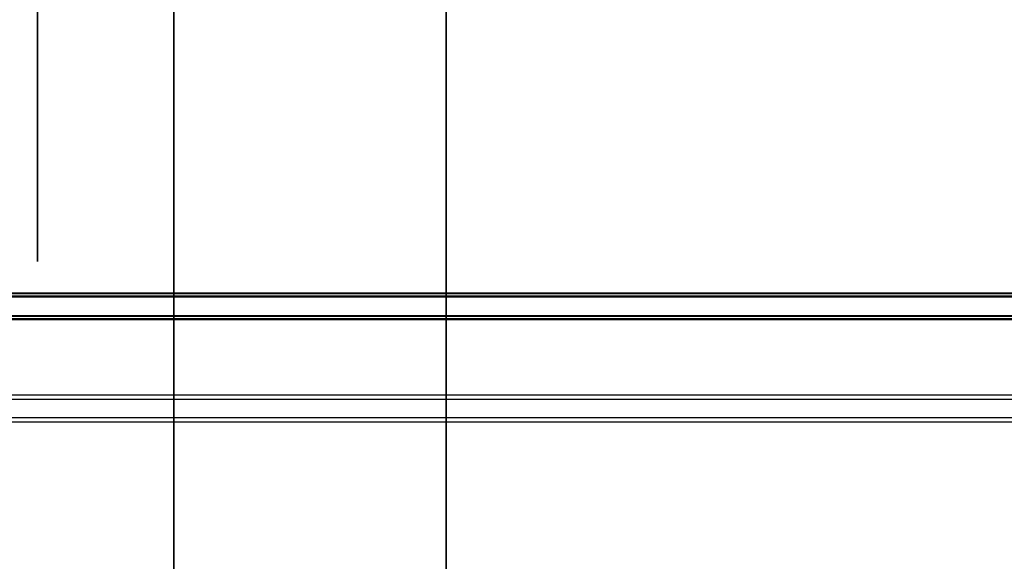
# Model space of a CAD drawing. Header units: millimetres. Extents: x 0 to 1524, y 0 to 1016.
# Tile 48 of 256: x 158.818 to 160.263, y 413.067 to 413.861. Entities that reach past the tile are written whole.
import ezdxf

# ---------------------------------------------------------------- set-up
doc = ezdxf.new("R2010")
doc.units = ezdxf.units.MM
doc.header["$LTSCALE"] = 83.82
doc.layers.get('0').update_dxf_attribs({"linetype": 'CONTINUOUS'})
doc.styles.get("Standard").update_dxf_attribs({"font": 'txt', "width": 0.8})
doc.dimstyles.new('DIMSTYLE_1', dxfattribs={"dimtxt": 15, "dimasz": 12, "dimexe": 0.18, "dimexo": 0.0625, "dimgap": 0.09, "dimtad": 1, "dimzin": 0, "dimdsep": 46, "dimtxsty": 'STANDARD', "dimblk": 'CLOSED', "dimblk1": 'CLOSED', "dimblk2": 'CLOSED', "dimcen": 0.09, "dimadec": 0, "dimazin": 0, "dimtp": 0.01, "dimtm": 0.01, "dimtfac": 1, "dimtofl": 0, "dimtmove": 0, "dimatfit": 3, "dimldrblk": 'CLOSED', "dimfxl": 1, "dimtolj": 1, "dimtzin": 0, "dimarcsym": 0})

# ---------------------------------------------------------------- blocks, each defined once
blk = doc.blocks.new('_CLOSED')
at = {"color": 0, "linetype": 'BYBLOCK'}
for p, q in [((0, 0), (-1, 0.20833)), ((-1, 0.20833), (-1, -0.20833)), ((-1, -0.20833), (0, 0)), ((-1, 0), (0, 0))]:
    blk.add_line(p, q, dxfattribs=at)
blk = doc.blocks.new('*D4')
at = {"color": 2, "linetype": 'CONTINUOUS'}
for p, q in [((230.4937, 451.2067), (62.2275, 451.2067)), ((63.2275, 451.2067), (63.2275, 415.0317)), ((63.2275, 378.8567), (63.2275, 415.0317)), ((168.9687, 378.8567), (62.2275, 378.8567))]:
    blk.add_line(p, q, dxfattribs=at)
at = {"color": 2, "linetype": 'CONTINUOUS', "xscale": 12, "yscale": 12, "zscale": 12}
for p, rotation in [((63.2275, 451.2067), 90), ((63.2275, 378.8567), 270)]:
    blk.add_blockref('_CLOSED', p, dxfattribs=dict(at, rotation=rotation))

msp = doc.modelspace()

# ---------------------------------------------------------------- linework, layer by layer
at = {"color": 6, "linetype": 'CONTINUOUS'}
for p, q in [((159.4437, 417.6567), (159.4437, 411.1567)), ((159.4437, 411.1567), (159.4437, 417.6567)), ((159.4437, 417.6567), (159.4437, 411.1567)), ((159.4437, 411.1567), (159.4437, 417.6567)), ((159.4437, 417.6567), (159.4437, 411.1567)), ((159.4437, 411.1567), (159.4437, 417.6567)), ((159.4437, 417.6567), (159.4437, 411.1567)), ((159.4437, 411.1567), (159.4437, 417.6567)), ((159.0437, 414.0067), (159.0437, 412.2667)), ((159.0437, 412.2667), (159.0437, 414.0067)), ((159.0437, 414.0067), (159.0437, 412.2667)), ((159.0437, 412.2667), (159.0437, 414.0067)), ((159.0437, 414.0067), (159.0437, 412.2667)), ((159.0437, 412.2667), (159.0437, 414.0067)), ((159.0437, 414.0067), (159.0437, 412.2667)), ((159.0437, 412.2667), (159.0437, 414.0067)), ((159.0437, 414.0067), (159.0437, 412.2667)), ((159.0437, 412.2667), (159.0437, 414.0067)), ((159.0437, 414.0067), (159.0437, 412.2667)), ((159.0437, 412.2667), (159.0437, 414.0067)), ((159.0437, 414.0067), (159.0437, 412.2667)), ((159.0437, 412.2667), (159.0437, 414.0067)), ((159.0437, 414.0067), (159.0437, 412.2667)), ((159.0437, 412.2667), (159.0437, 414.0067)), ((157.8051, 413.4595), (162.4149, 413.4595)), ((158.7551, 413.4605), (162.1551, 413.4605)), ((162.4149, 413.4555), (157.8051, 413.4555)), ((158.7551, 413.4546), (162.1551, 413.4546)), ((157.8051, 413.4263), (162.4149, 413.4263)), ((162.4149, 413.4223), (157.8051, 413.4223)), ((158.7551, 413.4273), (162.1551, 413.4273)), ((158.7551, 413.4213), (162.1551, 413.4213)), ((162.1551, 413.3105), (158.7551, 413.3105)), ((158.7551, 413.3046), (162.1551, 413.3046)), ((162.1551, 413.2773), (158.7551, 413.2773)), ((158.7551, 413.2713), (162.1551, 413.2713))]:
    msp.add_line(p, q, dxfattribs=at)
at = {"color": 7, "linetype": 'CONTINUOUS'}
for p, q in [((158.8437, 413.5067), (158.8437, 415.3067)), ((158.8437, 413.5067), (158.8437, 415.3067)), ((158.8437, 413.5067), (158.8437, 415.3067)), ((158.8437, 413.5067), (158.8437, 415.3067)), ((159.0437, 413.5067), (159.0437, 415.3067)), ((159.0437, 413.5067), (159.0437, 415.3067)), ((159.0437, 413.5067), (159.0437, 415.3067)), ((159.0437, 413.5067), (159.0437, 415.3067)), ((158.8437, 415.2067), (158.8437, 413.6067)), ((158.8437, 415.2067), (158.8437, 413.6067)), ((158.8437, 415.2067), (158.8437, 413.6067)), ((158.8437, 415.2067), (158.8437, 413.6067)), ((159.0437, 415.1586), (159.0437, 413.6547)), ((159.0437, 415.1586), (159.0437, 413.6547)), ((159.0437, 415.1586), (159.0437, 413.6547)), ((159.0437, 415.1586), (159.0437, 413.6547)), ((158.8437, 413.7667), (158.8437, 415.0467)), ((158.8437, 415.0467), (158.8437, 413.7667)), ((158.8437, 413.7667), (158.8437, 415.0467)), ((158.8437, 415.0467), (158.8437, 413.7667)), ((158.8437, 413.7667), (158.8437, 415.0467)), ((158.8437, 415.0467), (158.8437, 413.7667)), ((158.8437, 413.7667), (158.8437, 415.0467)), ((158.8437, 415.0467), (158.8437, 413.7667)), ((158.8437, 413.9067), (158.8437, 413.5067)), ((158.8437, 413.8067), (158.8437, 413.9067)), ((158.8437, 413.9067), (158.8437, 413.5067)), ((158.8437, 413.8067), (158.8437, 413.9067)), ((158.8437, 413.9067), (158.8437, 413.5067)), ((158.8437, 413.8067), (158.8437, 413.9067)), ((158.8437, 413.9067), (158.8437, 413.5067)), ((158.8437, 413.8067), (158.8437, 413.9067)), ((159.0437, 413.6547), (159.0437, 413.9067)), ((159.0437, 413.9067), (159.0437, 413.8067)), ((159.0437, 413.6547), (159.0437, 413.9067)), ((159.0437, 413.9067), (159.0437, 413.8067)), ((159.0437, 413.6547), (159.0437, 413.9067)), ((159.0437, 413.9067), (159.0437, 413.8067)), ((159.0437, 413.6547), (159.0437, 413.9067)), ((159.0437, 413.9067), (159.0437, 413.8067)), ((158.8437, 413.6067), (158.8437, 413.8067)), ((158.8437, 413.6067), (158.8437, 413.8067)), ((158.8437, 413.6067), (158.8437, 413.8067)), ((158.8437, 413.6067), (158.8437, 413.8067)), ((159.0437, 413.8067), (159.0437, 413.6067)), ((159.0437, 413.8067), (159.0437, 413.6067)), ((159.0437, 413.8067), (159.0437, 413.6067)), ((159.0437, 413.8067), (159.0437, 413.6067)), ((158.8437, 413.7067), (158.8437, 413.7667)), ((158.8437, 413.7667), (158.8437, 413.7067)), ((158.8437, 413.7067), (158.8437, 413.7667)), ((158.8437, 413.7667), (158.8437, 413.7067)), ((158.8437, 413.7067), (158.8437, 413.7667)), ((158.8437, 413.7667), (158.8437, 413.7067)), ((158.8437, 413.7067), (158.8437, 413.7667)), ((158.8437, 413.7667), (158.8437, 413.7067)), ((158.8437, 413.5067), (158.8437, 413.6067)), ((158.8437, 413.6067), (158.8437, 413.5067)), ((158.8437, 413.5067), (158.8437, 413.6067)), ((158.8437, 413.6067), (158.8437, 413.5067)), ((158.8437, 413.5067), (158.8437, 413.6067)), ((158.8437, 413.6067), (158.8437, 413.5067)), ((158.8437, 413.5067), (158.8437, 413.6067)), ((158.8437, 413.6067), (158.8437, 413.5067)), ((159.0437, 413.6067), (159.0437, 413.5067)), ((159.0437, 413.6067), (159.0437, 413.5067)), ((159.0437, 413.6067), (159.0437, 413.5067)), ((159.0437, 413.6067), (159.0437, 413.5067))]:
    msp.add_line(p, q, dxfattribs=at)

# ---------------------------------------------------------------- dimensions: what is measured, and where the dimension line sits
at = {"color": 2, "linetype": 'CONTINUOUS'}
dim = msp.add_linear_dim(base=(63.2275, 451.2067), p1=(168.9687, 378.8567), p2=(230.4937, 451.2067), angle=90, dimstyle='DIMSTYLE_1', dxfattribs=at)
dim.commit()
dim.dimension.update_dxf_attribs({"geometry": '*D4', "text_midpoint": (59.4775, 385.0317), "dimtype": 160})

doc.saveas('drawing.dxf')
